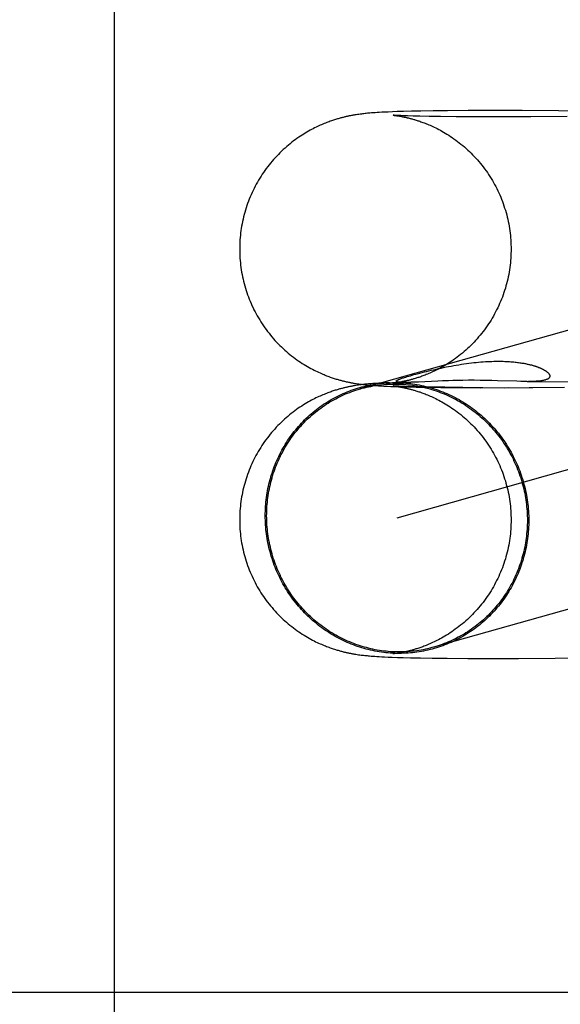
# Model space of a CAD drawing. Header units: inches. Extents: x 0 to 283, y 0 to 183.
# Tile 23 of 81: x 98.1823 to 98.26, y 93.9421 to 94.0836. Entities that reach past the tile are written whole.
import ezdxf

# ---------------------------------------------------------------- set-up
doc = ezdxf.new("R2010")
doc.units = ezdxf.units.IN
doc.header["$LTSCALE"] = 15.583333
doc.header["$MEASUREMENT"] = 0
doc.linetypes.add('HIDDEN', pattern=[0.2, 0.1, -0.1])
doc.layers.add('DEFAULT_2', color=8, linetype='HIDDEN')

msp = doc.modelspace()

# ---------------------------------------------------------------- linework, layer by layer
at = {"layer": 'DEFAULT_2', "color": 8, "linetype": 'HIDDEN'}
for p, q in [((98.19591, 92.63129), (98.19591, 94.88129)), ((98.23991, 94.07042), (98.23858, 94.07039)), ((98.24168, 94.07045), (98.23991, 94.07042)), ((98.24378, 94.07047), (98.24168, 94.07045)), ((98.24671, 94.0705), (98.24378, 94.07047)), ((98.25004, 94.0705), (98.24671, 94.0705)), ((98.25447, 94.0705), (98.25004, 94.0705)), ((98.25971, 94.07046), (98.25447, 94.0705)), ((98.2656, 94.07039), (98.25971, 94.07046)), ((98.23064, 94.0699), (98.23044, 94.06987)), ((98.23083, 94.06993), (98.23064, 94.0699)), ((98.23101, 94.06995), (98.23083, 94.06993)), ((98.2312, 94.06998), (98.23101, 94.06995)), ((98.23138, 94.07), (98.2312, 94.06998)), ((98.23156, 94.07003), (98.23138, 94.07)), ((98.23174, 94.07005), (98.23156, 94.07003)), ((98.23191, 94.07006), (98.23174, 94.07005)), ((98.23208, 94.07008), (98.23191, 94.07006)), ((98.23225, 94.0701), (98.23208, 94.07008)), ((98.23242, 94.07011), (98.23225, 94.0701)), ((98.23259, 94.07013), (98.23242, 94.07011)), ((98.23284, 94.07015), (98.23259, 94.07013)), ((98.2331, 94.07017), (98.23284, 94.07015)), ((98.23337, 94.07019), (98.2331, 94.07017)), ((98.23365, 94.07021), (98.23337, 94.07019)), ((98.23394, 94.07022), (98.23365, 94.07021)), ((98.23434, 94.07025), (98.23394, 94.07022)), ((98.23478, 94.07027), (98.23434, 94.07025)), ((98.23524, 94.07029), (98.23478, 94.07027)), ((98.23586, 94.07031), (98.23524, 94.07029)), ((98.23653, 94.07034), (98.23586, 94.07031)), ((98.23589, 94.06983), (98.23589, 94.06983)), ((98.2359, 94.06983), (98.2359, 94.06983)), ((98.23591, 94.06983), (98.23592, 94.06983)), ((98.23593, 94.06983), (98.23595, 94.06983)), ((98.23597, 94.06982), (98.23599, 94.06982)), ((98.23601, 94.06982), (98.23607, 94.06981)), ((98.2361, 94.06982), (98.23602, 94.06982)), ((98.23607, 94.06981), (98.23614, 94.0698)), ((98.23624, 94.06981), (98.2361, 94.06982)), ((98.23614, 94.0698), (98.23621, 94.0698)), ((98.23621, 94.0698), (98.2363, 94.06978)), ((98.23642, 94.0698), (98.23624, 94.06981)), ((98.2363, 94.06978), (98.2364, 94.06977)), ((98.2364, 94.06977), (98.2365, 94.06976)), ((98.2367, 94.06979), (98.23642, 94.0698)), ((98.2365, 94.06976), (98.23662, 94.06974)), ((98.23742, 94.07036), (98.23653, 94.07034)), ((98.23662, 94.06974), (98.23674, 94.06972)), ((98.23704, 94.06977), (98.2367, 94.06979)), ((98.23674, 94.06972), (98.23687, 94.0697)), ((98.23687, 94.0697), (98.23701, 94.06967)), ((98.23747, 94.06975), (98.23704, 94.06977)), ((98.23858, 94.07039), (98.23742, 94.07036)), ((98.238, 94.06974), (98.23747, 94.06975)), ((98.2388, 94.06971), (98.238, 94.06974)), ((98.23976, 94.06969), (98.2388, 94.06971)), ((98.24112, 94.06966), (98.23976, 94.06969)), ((98.24275, 94.06964), (98.24112, 94.06966)), ((98.24501, 94.06961), (98.24275, 94.06964)), ((98.24778, 94.0696), (98.24501, 94.06961)), ((98.25121, 94.06959), (98.24778, 94.0696)), ((98.25571, 94.06961), (98.25121, 94.06959)), ((98.26095, 94.06965), (98.25571, 94.06961)), ((98.36035, 94.06693), (98.2312, 94.0305)), ((98.36559, 94.04836), (98.2365, 94.01195)), ((98.23921, 94.03262), (98.2398, 94.03278)), ((98.2306, 94.03099), (98.23041, 94.03096)), ((98.2308, 94.03102), (98.2306, 94.03099)), ((98.23098, 94.03105), (98.2308, 94.03102)), ((98.23081, 94.03124), (98.23101, 94.03121)), ((98.23117, 94.03107), (98.23098, 94.03105)), ((98.23101, 94.03121), (98.2312, 94.03119)), ((98.23135, 94.0311), (98.23117, 94.03107)), ((98.2312, 94.03119), (98.23139, 94.03116)), ((98.23153, 94.03112), (98.23135, 94.0311)), ((98.23139, 94.03116), (98.23158, 94.03114)), ((98.23171, 94.03114), (98.23153, 94.03112)), ((98.23158, 94.03114), (98.23177, 94.03112)), ((98.23188, 94.03116), (98.23171, 94.03114)), ((98.23177, 94.03112), (98.23196, 94.0311)), ((98.23206, 94.03118), (98.23188, 94.03116)), ((98.23196, 94.0311), (98.23215, 94.03108)), ((98.23223, 94.03119), (98.23206, 94.03118)), ((98.23215, 94.03108), (98.23234, 94.03106)), ((98.23241, 94.03121), (98.23223, 94.03119)), ((98.23234, 94.03106), (98.23253, 94.03104)), ((98.23258, 94.03122), (98.23241, 94.03121)), ((98.23253, 94.03104), (98.23273, 94.03103)), ((98.23276, 94.03124), (98.23258, 94.03122)), ((98.23273, 94.03103), (98.23292, 94.03101)), ((98.23302, 94.03126), (98.23276, 94.03124)), ((98.23292, 94.03101), (98.23322, 94.03099)), ((98.23329, 94.03128), (98.23302, 94.03126)), ((98.23322, 94.03099), (98.23353, 94.03097)), ((98.23358, 94.0313), (98.23329, 94.03128)), ((98.23353, 94.03097), (98.23384, 94.03095)), ((98.23387, 94.03131), (98.23358, 94.0313)), ((98.23384, 94.03095), (98.23416, 94.03093)), ((98.23418, 94.03133), (98.23387, 94.03131)), ((98.23416, 94.03093), (98.23461, 94.03091)), ((98.23464, 94.03136), (98.23418, 94.03133)), ((98.23461, 94.03091), (98.23509, 94.03089)), ((98.23543, 94.03139), (98.23464, 94.03136)), ((98.23509, 94.03089), (98.2356, 94.03086)), ((98.2356, 94.03086), (98.2363, 94.03084)), ((98.23589, 94.03134), (98.2385, 94.03144)), ((98.2359, 94.03134), (98.23589, 94.03134)), ((98.23589, 94.03093), (98.23589, 94.03093)), ((98.23591, 94.03092), (98.2359, 94.03093)), ((98.23593, 94.03134), (98.23591, 94.03134)), ((98.23591, 94.03092), (98.23592, 94.03092)), ((98.23593, 94.03092), (98.23595, 94.03092)), ((98.23597, 94.03134), (98.23595, 94.03134)), ((98.23596, 94.03092), (98.23598, 94.03092)), ((98.23601, 94.03092), (98.23603, 94.03091)), ((98.23612, 94.03091), (98.23602, 94.03092)), ((98.23606, 94.03091), (98.23612, 94.0309)), ((98.23617, 94.03137), (98.23609, 94.03136)), ((98.23628, 94.0309), (98.23612, 94.03091)), ((98.23612, 94.0309), (98.2362, 94.03089)), ((98.23626, 94.03138), (98.23617, 94.03137)), ((98.2362, 94.03089), (98.23628, 94.03088)), ((98.23636, 94.03139), (98.23626, 94.03138)), ((98.23651, 94.03089), (98.23628, 94.0309)), ((98.23628, 94.03088), (98.23638, 94.03087)), ((98.2363, 94.03084), (98.23706, 94.03081)), ((98.23647, 94.0314), (98.23636, 94.03139)), ((98.23638, 94.03087), (98.23648, 94.03086)), ((98.23659, 94.03142), (98.23647, 94.0314)), ((98.23648, 94.03086), (98.2366, 94.03084)), ((98.23678, 94.03088), (98.23651, 94.03089)), ((98.23672, 94.03144), (98.23659, 94.03142)), ((98.2366, 94.03084), (98.23672, 94.03082)), ((98.23685, 94.03146), (98.23672, 94.03144)), ((98.23672, 94.03082), (98.23685, 94.0308)), ((98.23712, 94.03086), (98.23678, 94.03088)), ((98.237, 94.03149), (98.23685, 94.03146)), ((98.237, 94.03145), (98.23698, 94.03145)), ((98.23714, 94.03152), (98.237, 94.03149)), ((98.23705, 94.03145), (98.23703, 94.03145)), ((98.23706, 94.03081), (98.23809, 94.03079)), ((98.23709, 94.03144), (98.23707, 94.03145)), ((98.23714, 94.03144), (98.23712, 94.03144)), ((98.23765, 94.03084), (98.23712, 94.03086)), ((98.23718, 94.03144), (98.23716, 94.03144)), ((98.23723, 94.03144), (98.2372, 94.03144)), ((98.2374, 94.03143), (98.23734, 94.03144)), ((98.23748, 94.03143), (98.2374, 94.03143)), ((98.23755, 94.03143), (98.23748, 94.03143)), ((98.23763, 94.03143), (98.23755, 94.03143)), ((98.23829, 94.03082), (98.23765, 94.03084)), ((98.23772, 94.03143), (98.23766, 94.03143)), ((98.23781, 94.03143), (98.23772, 94.03143)), ((98.23792, 94.03143), (98.23781, 94.03143)), ((98.23805, 94.03143), (98.23792, 94.03143)), ((98.23818, 94.03144), (98.23805, 94.03143)), ((98.23834, 94.03144), (98.23818, 94.03144)), ((98.23908, 94.0308), (98.23829, 94.03082)), ((98.23852, 94.03145), (98.23834, 94.03144)), ((98.2388, 94.03145), (98.23852, 94.03145)), ((98.23912, 94.03147), (98.2388, 94.03145)), ((98.2396, 94.03149), (98.23912, 94.03147)), ((98.24236, 94.03162), (98.2396, 94.03149)), ((98.24306, 94.03165), (98.24236, 94.03162)), ((98.24388, 94.03168), (98.24306, 94.03165)), ((98.24452, 94.0317), (98.24388, 94.03168)), ((98.24523, 94.03171), (98.24452, 94.0317)), ((98.24598, 94.03173), (98.24523, 94.03171)), ((98.24677, 94.03174), (98.24598, 94.03173)), ((98.2476, 94.03174), (98.24677, 94.03174)), ((98.24845, 94.03173), (98.2476, 94.03174)), ((98.2493, 94.03172), (98.24845, 94.03173)), ((98.25013, 94.0317), (98.2493, 94.03172)), ((98.25092, 94.03168), (98.25013, 94.0317)), ((98.25371, 94.03159), (98.25092, 94.03168)), ((98.25431, 94.03157), (98.25371, 94.03159)), ((98.2552, 94.03156), (98.25431, 94.03157)), ((98.2552, 94.03156), (98.25655, 94.03155)), ((98.25655, 94.03155), (98.26191, 94.0315)), ((98.23685, 94.0308), (98.237, 94.03077)), ((98.23809, 94.03079), (98.23927, 94.03076)), ((98.24024, 94.03078), (98.23908, 94.0308)), ((98.23927, 94.03076), (98.24089, 94.03073)), ((98.24166, 94.03075), (98.24024, 94.03078)), ((98.24089, 94.03073), (98.24282, 94.0307)), ((98.24339, 94.03073), (98.24166, 94.03075)), ((98.24282, 94.0307), (98.24553, 94.03068)), ((98.24594, 94.0307), (98.24339, 94.03073)), ((98.24553, 94.03068), (98.24885, 94.03069)), ((98.24856, 94.03066), (98.25257, 94.03069)), ((98.25191, 94.03066), (98.25604, 94.03071)), ((98.2555, 94.03068), (98.26056, 94.03074)), ((98.23714, 93.99261), (98.23699, 93.99258)), ((98.2306, 93.99237), (98.23079, 93.99234)), ((98.23079, 93.99234), (98.23097, 93.99231)), ((98.23097, 93.99231), (98.23115, 93.99229)), ((98.23115, 93.99229), (98.23133, 93.99226)), ((98.23133, 93.99226), (98.23151, 93.99224)), ((98.23151, 93.99224), (98.23168, 93.99222)), ((98.23168, 93.99222), (98.23186, 93.9922)), ((98.23186, 93.9922), (98.23203, 93.99219)), ((98.23203, 93.99219), (98.2322, 93.99217)), ((98.2322, 93.99217), (98.23237, 93.99215)), ((98.23237, 93.99215), (98.23254, 93.99214)), ((98.23254, 93.99214), (98.2328, 93.99212)), ((98.2328, 93.99212), (98.23305, 93.9921)), ((98.23305, 93.9921), (98.23331, 93.99208)), ((98.23331, 93.99208), (98.23358, 93.99206)), ((98.23358, 93.99206), (98.23394, 93.99204)), ((98.23394, 93.99204), (98.23432, 93.99202)), ((98.23432, 93.99202), (98.23471, 93.992)), ((98.23471, 93.992), (98.23524, 93.99197)), ((98.23524, 93.99197), (98.23581, 93.99195)), ((98.23581, 93.99195), (98.23655, 93.99193)), ((98.23592, 93.99243), (98.23591, 93.99243)), ((98.23595, 93.99244), (98.23593, 93.99244)), ((98.23599, 93.99244), (98.23597, 93.99244)), ((98.23619, 93.99246), (98.23611, 93.99245)), ((98.23628, 93.99247), (98.23619, 93.99246)), ((98.23637, 93.99249), (98.23628, 93.99247)), ((98.23648, 93.9925), (98.23637, 93.99249)), ((98.23659, 93.99252), (98.23648, 93.9925)), ((98.23655, 93.99193), (98.23737, 93.9919)), ((98.23672, 93.99254), (98.23659, 93.99252)), ((98.23685, 93.99256), (98.23672, 93.99254)), ((98.23699, 93.99258), (98.23685, 93.99256)), ((98.23737, 93.9919), (98.23844, 93.99187)), ((98.23844, 93.99187), (98.23986, 93.99184)), ((98.23986, 93.99184), (98.24155, 93.99181)), ((98.24155, 93.99181), (98.24371, 93.99179)), ((98.24371, 93.99179), (98.24668, 93.99177)), ((98.24668, 93.99177), (98.24994, 93.99176)), ((98.24994, 93.99176), (98.25394, 93.99176)), ((98.25394, 93.99176), (98.25921, 93.9918)), ((98.25921, 93.9918), (98.26503, 93.99186)), ((98.44041, 93.94379), (97.96297, 93.94379))]:
    msp.add_line(p, q, dxfattribs=at)
for points in [[(98.23044, 94.06987), (98.23034, 94.06985), (98.23024, 94.06983), (98.23014, 94.06982), (98.23004, 94.0698), (98.22994, 94.06978), (98.22984, 94.06976), (98.22973, 94.06974), (98.22963, 94.06972), (98.22953, 94.0697), (98.22942, 94.06967), (98.22932, 94.06965), (98.22921, 94.06963), (98.22911, 94.0696), (98.229, 94.06958), (98.22889, 94.06955), (98.22878, 94.06952), (98.22866, 94.0695), (98.22855, 94.06947), (98.22843, 94.06943), (98.22831, 94.0694), (98.22818, 94.06937), (98.22806, 94.06933), (98.22793, 94.06929), (98.22779, 94.06925), (98.22766, 94.06921), (98.22751, 94.06917), (98.22737, 94.06912), (98.22722, 94.06907), (98.22707, 94.06902), (98.22691, 94.06896), (98.22675, 94.0689), (98.22658, 94.06884), (98.22641, 94.06878), (98.22623, 94.06871), (98.22605, 94.06863), (98.22586, 94.06856), (98.22567, 94.06847), (98.22548, 94.06839), (98.22528, 94.0683), (98.22507, 94.0682), (98.22487, 94.0681), (98.22466, 94.068), (98.22444, 94.06789), (98.22423, 94.06778), (98.224, 94.06766), (98.22378, 94.06753), (98.22355, 94.0674), (98.22332, 94.06727), (98.22309, 94.06712), (98.22285, 94.06697), (98.22262, 94.06682), (98.22238, 94.06666), (98.22213, 94.06649), (98.22189, 94.06631), (98.22164, 94.06613), (98.2214, 94.06594), (98.22115, 94.06574), (98.2209, 94.06554), (98.22065, 94.06533), (98.22041, 94.06511), (98.22016, 94.06489), (98.21992, 94.06467), (98.21968, 94.06443), (98.21945, 94.0642), (98.21922, 94.06396), (98.21899, 94.06372), (98.21877, 94.06347), (98.21855, 94.06322), (98.21834, 94.06296), (98.21813, 94.0627), (98.21792, 94.06244), (98.21772, 94.06217), (98.21752, 94.0619), (98.21733, 94.06162), (98.21714, 94.06135), (98.21696, 94.06107), (98.21678, 94.06078), (98.21661, 94.06049), (98.21644, 94.0602), (98.21628, 94.05991), (98.21612, 94.05961), (98.21596, 94.05931), (98.21582, 94.05901), (98.21567, 94.05871), (98.21554, 94.0584), (98.2154, 94.05809), (98.21528, 94.05778), (98.21515, 94.05747), (98.21504, 94.05715), (98.21493, 94.05684), (98.21482, 94.05652), (98.21472, 94.05619), (98.21463, 94.05587), (98.21454, 94.05555), (98.21446, 94.05522), (98.21438, 94.05489), (98.21431, 94.05456), (98.21424, 94.05423), (98.21418, 94.0539), (98.21413, 94.05357), (98.21408, 94.05324), (98.21403, 94.05291), (98.214, 94.05257), (98.21397, 94.05224), (98.21394, 94.0519), (98.21392, 94.05156), (98.21391, 94.05123), (98.2139, 94.05089), (98.2139, 94.05058)], [(98.236, 94.06982), (98.23594, 94.06983), (98.23593, 94.06983)], [(98.23701, 94.06967), (98.23716, 94.06965), (98.23724, 94.06963), (98.23731, 94.06962), (98.23739, 94.0696), (98.23747, 94.06959), (98.23755, 94.06957), (98.23764, 94.06955), (98.23772, 94.06953), (98.23781, 94.06951), (98.2379, 94.06949), (98.23798, 94.06947), (98.23808, 94.06945), (98.23817, 94.06943), (98.23827, 94.0694), (98.23837, 94.06938), (98.23847, 94.06935), (98.23857, 94.06933), (98.23868, 94.0693), (98.23879, 94.06927), (98.2389, 94.06923), (98.23901, 94.0692), (98.23913, 94.06916), (98.23926, 94.06913), (98.23938, 94.06909), (98.23951, 94.06904), (98.23965, 94.069), (98.23979, 94.06895), (98.23993, 94.0689), (98.24008, 94.06885), (98.24023, 94.06879), (98.24039, 94.06873), (98.24056, 94.06867), (98.24073, 94.0686), (98.2409, 94.06853), (98.24108, 94.06846), (98.24127, 94.06838), (98.24146, 94.06829), (98.24166, 94.0682), (98.24186, 94.0681), (98.24207, 94.068), (98.24228, 94.0679), (98.2425, 94.06778), (98.24273, 94.06766), (98.24296, 94.06753), (98.24319, 94.0674), (98.24343, 94.06726), (98.24368, 94.06711), (98.24393, 94.06695), (98.24418, 94.06679), (98.24443, 94.06662), (98.24468, 94.06644), (98.24494, 94.06626), (98.24519, 94.06607), (98.24544, 94.06588), (98.24569, 94.06568), (98.24594, 94.06548), (98.24618, 94.06527), (98.24643, 94.06505), (98.24667, 94.06483), (98.24691, 94.06461), (98.24714, 94.06438), (98.24737, 94.06415), (98.2476, 94.06391), (98.24783, 94.06367), (98.24805, 94.06342), (98.24826, 94.06317), (98.24848, 94.06291), (98.24869, 94.06265), (98.24889, 94.06239), (98.24909, 94.06212), (98.24929, 94.06185), (98.24948, 94.06158), (98.24967, 94.0613), (98.24985, 94.06102), (98.25003, 94.06074), (98.2502, 94.06045), (98.25037, 94.06016), (98.25053, 94.05987), (98.25069, 94.05958), (98.25084, 94.05928), (98.25099, 94.05898), (98.25113, 94.05868), (98.25126, 94.05837), (98.2514, 94.05806), (98.25152, 94.05775), (98.25164, 94.05744), (98.25176, 94.05713), (98.25187, 94.05681), (98.25197, 94.05649), (98.25207, 94.05617), (98.25217, 94.05585), (98.25226, 94.05553), (98.25234, 94.0552), (98.25241, 94.05488), (98.25249, 94.05455), (98.25255, 94.05422), (98.25261, 94.05389), (98.25267, 94.05356), (98.25271, 94.05323), (98.25276, 94.0529), (98.25279, 94.05256), (98.25283, 94.05223), (98.25285, 94.0519), (98.25287, 94.05156), (98.25288, 94.05123), (98.25289, 94.05089), (98.2529, 94.05058)], [(98.2139, 94.05058), (98.2139, 94.05027), (98.21391, 94.04994), (98.21392, 94.0496), (98.21394, 94.04927), (98.21397, 94.04893), (98.214, 94.0486), (98.21403, 94.04827), (98.21408, 94.04793), (98.21413, 94.0476), (98.21418, 94.04727), (98.21424, 94.04694), (98.21431, 94.04661), (98.21438, 94.04628), (98.21445, 94.04596), (98.21454, 94.04563), (98.21462, 94.04531), (98.21472, 94.04498), (98.21482, 94.04466), (98.21492, 94.04435), (98.21503, 94.04403), (98.21515, 94.04371), (98.21527, 94.0434), (98.2154, 94.04309), (98.21553, 94.04278), (98.21566, 94.04248), (98.21581, 94.04217), (98.21595, 94.04187), (98.21611, 94.04157), (98.21626, 94.04128), (98.21643, 94.04098), (98.21659, 94.0407), (98.21677, 94.04041), (98.21694, 94.04012), (98.21713, 94.03984), (98.21731, 94.03957), (98.21751, 94.03929), (98.2177, 94.03902), (98.2179, 94.03875), (98.21811, 94.03849), (98.21832, 94.03823), (98.21853, 94.03798), (98.21875, 94.03772), (98.21897, 94.03748), (98.21919, 94.03723), (98.21942, 94.03699), (98.21966, 94.03676), (98.21989, 94.03653), (98.22013, 94.0363), (98.22037, 94.03608), (98.22062, 94.03587), (98.22086, 94.03566), (98.22111, 94.03545), (98.22136, 94.03525), (98.22162, 94.03506), (98.22187, 94.03487), (98.22212, 94.03469), (98.22238, 94.03451), (98.22263, 94.03434), (98.22288, 94.03417), (98.22314, 94.03402), (98.22339, 94.03386), (98.22363, 94.03372), (98.22388, 94.03358), (98.22412, 94.03345), (98.22435, 94.03332), (98.22458, 94.0332), (98.22481, 94.03309), (98.22502, 94.03299), (98.22523, 94.03289), (98.22544, 94.03279), (98.22564, 94.03271), (98.22583, 94.03262), (98.22602, 94.03255), (98.2262, 94.03247), (98.22638, 94.0324), (98.22655, 94.03234), (98.22672, 94.03227), (98.22688, 94.03221), (98.22704, 94.03216), (98.2272, 94.03211), (98.22735, 94.03206), (98.22749, 94.03201), (98.22763, 94.03196), (98.22777, 94.03192), (98.2279, 94.03188), (98.22803, 94.03184), (98.22816, 94.03181), (98.22828, 94.03177), (98.22841, 94.03174), (98.22852, 94.03171), (98.22864, 94.03168), (98.22875, 94.03165), (98.22887, 94.03162), (98.22898, 94.03159), (98.22908, 94.03157), (98.22919, 94.03154), (98.2293, 94.03152), (98.2294, 94.0315), (98.22951, 94.03147), (98.22961, 94.03145), (98.22971, 94.03143), (98.22981, 94.03141), (98.22991, 94.03139), (98.23001, 94.03137), (98.23011, 94.03136), (98.23021, 94.03134), (98.23031, 94.03132), (98.23041, 94.0313), (98.23051, 94.03129), (98.23061, 94.03127), (98.23081, 94.03124)], [(98.2529, 94.05058), (98.25289, 94.05028), (98.25288, 94.04994), (98.25287, 94.0496), (98.25285, 94.04927), (98.25283, 94.04893), (98.25279, 94.0486), (98.25276, 94.04826), (98.25271, 94.04793), (98.25266, 94.0476), (98.25261, 94.04727), (98.25255, 94.04693), (98.25248, 94.04661), (98.25241, 94.04628), (98.25233, 94.04595), (98.25225, 94.04562), (98.25216, 94.0453), (98.25207, 94.04498), (98.25197, 94.04466), (98.25186, 94.04434), (98.25175, 94.04402), (98.25164, 94.0437), (98.25151, 94.04339), (98.25139, 94.04308), (98.25125, 94.04277), (98.25112, 94.04247), (98.25097, 94.04216), (98.25082, 94.04186), (98.25067, 94.04156), (98.25051, 94.04127), (98.25035, 94.04097), (98.25018, 94.04068), (98.25001, 94.04039), (98.24983, 94.04011), (98.24964, 94.03983), (98.24946, 94.03955), (98.24926, 94.03928), (98.24907, 94.03901), (98.24886, 94.03874), (98.24866, 94.03848), (98.24845, 94.03822), (98.24823, 94.03796), (98.24801, 94.03771), (98.24779, 94.03746), (98.24757, 94.03722), (98.24734, 94.03698), (98.2471, 94.03675), (98.24687, 94.03652), (98.24663, 94.03629), (98.24638, 94.03607), (98.24614, 94.03586), (98.24589, 94.03565), (98.24564, 94.03545), (98.24539, 94.03525), (98.24514, 94.03506), (98.24489, 94.03487), (98.24463, 94.03469), (98.24438, 94.03451), (98.24413, 94.03434), (98.24388, 94.03418), (98.24363, 94.03403), (98.24339, 94.03388), (98.24315, 94.03374), (98.24291, 94.03361), (98.24268, 94.03348), (98.24246, 94.03336), (98.24224, 94.03325), (98.24203, 94.03314), (98.24182, 94.03304), (98.24162, 94.03295), (98.24143, 94.03286), (98.24124, 94.03278), (98.24106, 94.0327), (98.24088, 94.03263), (98.24071, 94.03256), (98.24054, 94.03249), (98.24037, 94.03243), (98.24021, 94.03237), (98.24006, 94.03231), (98.23991, 94.03226), (98.23977, 94.03221), (98.23963, 94.03216), (98.23949, 94.03212), (98.23936, 94.03207), (98.23924, 94.03203), (98.23911, 94.032), (98.23899, 94.03196), (98.23888, 94.03193), (98.23877, 94.0319), (98.23866, 94.03186), (98.23855, 94.03184), (98.23845, 94.03181), (98.23835, 94.03178), (98.23825, 94.03176), (98.23815, 94.03173), (98.23806, 94.03171), (98.23797, 94.03169), (98.23788, 94.03167), (98.23779, 94.03165), (98.2377, 94.03163), (98.23762, 94.03161), (98.23754, 94.03159), (98.23745, 94.03158), (98.23738, 94.03156), (98.2373, 94.03155), (98.23722, 94.03153), (98.23714, 94.03152)], [(98.2398, 94.03278), (98.24043, 94.03294), (98.24075, 94.03302), (98.24108, 94.0331), (98.24142, 94.03318), (98.24177, 94.03326), (98.24212, 94.03334), (98.24247, 94.03342), (98.24283, 94.0335), (98.24319, 94.03357), (98.24355, 94.03365), (98.24392, 94.03372), (98.24428, 94.03379), (98.24465, 94.03386), (98.24502, 94.03392), (98.24539, 94.03398), (98.24575, 94.03404), (98.24612, 94.03409), (98.24648, 94.03415), (98.24684, 94.03419), (98.24719, 94.03424), (98.24754, 94.03428), (98.24789, 94.03431), (98.24822, 94.03434), (98.24855, 94.03437), (98.24888, 94.0344), (98.2492, 94.03442), (98.24951, 94.03444), (98.24982, 94.03445), (98.25012, 94.03446), (98.25041, 94.03447), (98.25069, 94.03448), (98.25097, 94.03448), (98.25123, 94.03448), (98.25149, 94.03447), (98.25174, 94.03447), (98.25199, 94.03446), (98.25222, 94.03445), (98.25245, 94.03444), (98.25267, 94.03442), (98.25288, 94.03441), (98.25308, 94.03439), (98.25327, 94.03437), (98.25346, 94.03436), (98.25364, 94.03434), (98.25381, 94.03431), (98.25398, 94.03429), (98.25414, 94.03427), (98.25429, 94.03425), (98.25444, 94.03422), (98.25458, 94.0342), (98.25472, 94.03418), (98.25485, 94.03415), (98.25497, 94.03413), (98.25509, 94.0341), (98.25521, 94.03408), (98.25532, 94.03406), (98.25543, 94.03403), (98.25553, 94.03401), (98.25563, 94.03398), (98.25572, 94.03396), (98.25581, 94.03394), (98.2559, 94.03391), (98.25599, 94.03389), (98.25607, 94.03387), (98.25614, 94.03384), (98.25622, 94.03382), (98.25629, 94.0338), (98.25636, 94.03378), (98.25643, 94.03375), (98.2565, 94.03373), (98.25656, 94.03371), (98.25662, 94.03369), (98.25668, 94.03367), (98.25674, 94.03365), (98.25679, 94.03362), (98.25685, 94.0336), (98.2569, 94.03358), (98.25695, 94.03356), (98.257, 94.03354), (98.25705, 94.03352), (98.2571, 94.0335), (98.25715, 94.03348), (98.25719, 94.03346), (98.25724, 94.03344), (98.25728, 94.03342), (98.25732, 94.0334), (98.25736, 94.03338), (98.2574, 94.03336), (98.25744, 94.03334), (98.25748, 94.03332), (98.25752, 94.0333), (98.25756, 94.03328), (98.2576, 94.03326), (98.25763, 94.03324), (98.25767, 94.03321), (98.25771, 94.03319), (98.25774, 94.03317), (98.25778, 94.03315), (98.25781, 94.03313), (98.25784, 94.03311), (98.25788, 94.03308), (98.25791, 94.03306), (98.25794, 94.03304), (98.25797, 94.03302), (98.258, 94.03299), (98.25803, 94.03297), (98.25806, 94.03295), (98.25809, 94.03292), (98.25812, 94.0329), (98.25815, 94.03287), (98.25818, 94.03285), (98.2582, 94.03282), (98.25823, 94.03279), (98.25825, 94.03277), (98.25828, 94.03274), (98.2583, 94.03271), (98.25832, 94.03268), (98.25834, 94.03265), (98.25836, 94.03262), (98.25838, 94.03259), (98.2584, 94.03256), (98.25841, 94.03253), (98.25843, 94.0325), (98.25844, 94.03247), (98.25845, 94.03243), (98.25845, 94.0324), (98.25846, 94.03237), (98.25846, 94.03233), (98.25845, 94.0323), (98.25845, 94.03227), (98.25844, 94.03223), (98.25843, 94.0322), (98.25841, 94.03216), (98.25839, 94.03213), (98.25837, 94.03209), (98.25833, 94.03206), (98.2583, 94.03202), (98.25826, 94.03199), (98.25821, 94.03195), (98.25815, 94.03192), (98.25809, 94.03189), (98.25802, 94.03186), (98.25794, 94.03183), (98.25786, 94.0318), (98.25777, 94.03177), (98.25767, 94.03174), (98.25755, 94.03171), (98.25743, 94.03169), (98.2573, 94.03167), (98.25716, 94.03165), (98.25701, 94.03163), (98.25685, 94.03161), (98.25667, 94.0316), (98.25649, 94.03159), (98.25629, 94.03158), (98.25608, 94.03157), (98.25586, 94.03156), (98.25563, 94.03156), (98.25539, 94.03156)], [(98.23776, 94.03221), (98.23796, 94.03227), (98.23819, 94.03234), (98.23842, 94.0324), (98.23867, 94.03247), (98.23893, 94.03255), (98.23921, 94.03262)], [(98.23041, 94.03096), (98.23031, 94.03094), (98.23021, 94.03092), (98.23011, 94.03091), (98.23001, 94.03089), (98.22991, 94.03087), (98.22981, 94.03085), (98.2297, 94.03083), (98.2296, 94.03081), (98.2295, 94.03079), (98.2294, 94.03076), (98.22929, 94.03074), (98.22919, 94.03072), (98.22908, 94.03069), (98.22897, 94.03067), (98.22886, 94.03064), (98.22875, 94.03061), (98.22864, 94.03058), (98.22852, 94.03055), (98.2284, 94.03052), (98.22828, 94.03049), (98.22816, 94.03046), (98.22803, 94.03042), (98.2279, 94.03038), (98.22777, 94.03034), (98.22763, 94.0303), (98.22749, 94.03025), (98.22734, 94.03021), (98.22719, 94.03016), (98.22704, 94.0301), (98.22688, 94.03005), (98.22672, 94.02999), (98.22656, 94.02993), (98.22638, 94.02986), (98.22621, 94.02979), (98.22603, 94.02972), (98.22585, 94.02965), (98.22566, 94.02957), (98.22547, 94.02948), (98.22527, 94.02939), (98.22507, 94.0293), (98.22486, 94.0292), (98.22465, 94.02909), (98.22443, 94.02898), (98.22421, 94.02887), (98.22399, 94.02874), (98.22376, 94.02862), (98.22353, 94.02848), (98.22329, 94.02834), (98.22305, 94.0282), (98.22281, 94.02804), (98.22256, 94.02788), (98.22231, 94.02771), (98.22206, 94.02753), (98.22181, 94.02735), (98.22156, 94.02716), (98.2213, 94.02696), (98.22105, 94.02676), (98.22081, 94.02656), (98.22056, 94.02634), (98.22032, 94.02613), (98.22008, 94.02591), (98.21984, 94.02568), (98.21961, 94.02545), (98.21938, 94.02522), (98.21915, 94.02498), (98.21893, 94.02474), (98.21871, 94.02449), (98.21849, 94.02424), (98.21828, 94.02398), (98.21807, 94.02372), (98.21787, 94.02346), (98.21767, 94.0232), (98.21747, 94.02293), (98.21728, 94.02265), (98.2171, 94.02238), (98.21692, 94.0221), (98.21674, 94.02181), (98.21657, 94.02153), (98.2164, 94.02124), (98.21624, 94.02094), (98.21609, 94.02065), (98.21594, 94.02035), (98.21579, 94.02005), (98.21565, 94.01975), (98.21551, 94.01945), (98.21538, 94.01914), (98.21526, 94.01883), (98.21514, 94.01852), (98.21502, 94.0182), (98.21491, 94.01789), (98.21481, 94.01757), (98.21471, 94.01725), (98.21462, 94.01693), (98.21453, 94.01661), (98.21445, 94.01628), (98.21437, 94.01596), (98.2143, 94.01563), (98.21424, 94.0153), (98.21418, 94.01498), (98.21412, 94.01465), (98.21408, 94.01432), (98.21403, 94.01398), (98.214, 94.01365), (98.21396, 94.01332), (98.21394, 94.01299), (98.21392, 94.01265), (98.21391, 94.01232), (98.2139, 94.01198), (98.2139, 94.01168)], [(98.21758, 94.01228), (98.21758, 94.01261), (98.21759, 94.01294), (98.2176, 94.01326), (98.21762, 94.01359), (98.21764, 94.01392), (98.21767, 94.01425), (98.21771, 94.01457), (98.21775, 94.0149), (98.21779, 94.01522), (98.21785, 94.01555), (98.2179, 94.01587), (98.21796, 94.01619), (98.21803, 94.01651), (98.2181, 94.01683), (98.21818, 94.01715), (98.21826, 94.01746), (98.21835, 94.01778), (98.21844, 94.01809), (98.21854, 94.0184), (98.21865, 94.01871), (98.21875, 94.01902), (98.21887, 94.01932), (98.21899, 94.01962), (98.21911, 94.01992), (98.21924, 94.02022), (98.21937, 94.02052), (98.21951, 94.02081), (98.21965, 94.0211), (98.2198, 94.02139), (98.21995, 94.02168), (98.22011, 94.02196), (98.22027, 94.02224), (98.22044, 94.02252), (98.22061, 94.02279), (98.22079, 94.02307), (98.22097, 94.02333), (98.22115, 94.0236), (98.22134, 94.02386), (98.22154, 94.02412), (98.22173, 94.02437), (98.22194, 94.02462), (98.22214, 94.02487), (98.22235, 94.02511), (98.22257, 94.02536), (98.22278, 94.02559), (98.22301, 94.02582), (98.22323, 94.02605), (98.22346, 94.02628), (98.2237, 94.0265), (98.22393, 94.02671), (98.22417, 94.02692), (98.22442, 94.02713), (98.22467, 94.02734), (98.22492, 94.02753), (98.22517, 94.02773), (98.22543, 94.02792), (98.22569, 94.0281), (98.22595, 94.02829), (98.22622, 94.02846), (98.22649, 94.02863), (98.22676, 94.0288), (98.22704, 94.02896), (98.22732, 94.02912), (98.2276, 94.02927), (98.22788, 94.02942), (98.22817, 94.02956), (98.22846, 94.0297), (98.22875, 94.02983), (98.22904, 94.02996), (98.22933, 94.03008), (98.22963, 94.0302), (98.22993, 94.03031), (98.23023, 94.03041), (98.23053, 94.03051), (98.23084, 94.03061), (98.23114, 94.0307), (98.23145, 94.03078), (98.23176, 94.03086), (98.23207, 94.03094), (98.23238, 94.03101), (98.23269, 94.03107), (98.23301, 94.03113), (98.23332, 94.03118), (98.23364, 94.03123), (98.23395, 94.03127), (98.23427, 94.03131), (98.23459, 94.03134), (98.23491, 94.03136), (98.23522, 94.03138)], [(98.23126, 94.03052), (98.2315, 94.03059), (98.23181, 94.03067), (98.23211, 94.03074), (98.23242, 94.03081), (98.23273, 94.03087), (98.23304, 94.03093), (98.23335, 94.03098), (98.23367, 94.03103), (98.23398, 94.03107), (98.23429, 94.0311), (98.23461, 94.03113), (98.23492, 94.03116), (98.23524, 94.03118), (98.23555, 94.03119), (98.23587, 94.0312), (98.23619, 94.0312), (98.2365, 94.0312), (98.23682, 94.03119), (98.23713, 94.03118), (98.23745, 94.03116), (98.23777, 94.03113), (98.23808, 94.0311), (98.2384, 94.03107), (98.23871, 94.03103), (98.23902, 94.03098), (98.23934, 94.03093), (98.23965, 94.03087), (98.23996, 94.03081), (98.24027, 94.03074), (98.24058, 94.03067), (98.24089, 94.03059), (98.2412, 94.0305), (98.2415, 94.03041), (98.24181, 94.03032), (98.24211, 94.03022), (98.24241, 94.03011), (98.24271, 94.03), (98.24301, 94.02989), (98.2433, 94.02977), (98.2436, 94.02964), (98.24389, 94.02951), (98.24418, 94.02937), (98.24446, 94.02923), (98.24475, 94.02909), (98.24503, 94.02894), (98.24531, 94.02878), (98.24559, 94.02862), (98.24587, 94.02846), (98.24614, 94.02829), (98.24641, 94.02811), (98.24667, 94.02793), (98.24694, 94.02775), (98.2472, 94.02756), (98.24746, 94.02737), (98.24771, 94.02717), (98.24796, 94.02697), (98.24821, 94.02677), (98.24846, 94.02656), (98.2487, 94.02634), (98.24894, 94.02613), (98.24917, 94.0259), (98.2494, 94.02568), (98.24963, 94.02545), (98.24985, 94.02521), (98.25007, 94.02498), (98.25029, 94.02474), (98.2505, 94.02449), (98.25071, 94.02424), (98.25091, 94.02399), (98.25111, 94.02373), (98.25131, 94.02348), (98.2515, 94.02321), (98.25169, 94.02295), (98.25187, 94.02268), (98.25205, 94.02241), (98.25222, 94.02213), (98.25239, 94.02186), (98.25256, 94.02158), (98.25272, 94.02129), (98.25288, 94.02101), (98.25303, 94.02072), (98.25317, 94.02043), (98.25331, 94.02014), (98.25345, 94.01984), (98.25358, 94.01954), (98.25371, 94.01924), (98.25383, 94.01894), (98.25395, 94.01864), (98.25406, 94.01833), (98.25417, 94.01802), (98.25427, 94.01771), (98.25437, 94.0174), (98.25446, 94.01709), (98.25455, 94.01678), (98.25463, 94.01646), (98.25471, 94.01614), (98.25478, 94.01583), (98.25485, 94.01551), (98.25491, 94.01519), (98.25496, 94.01487), (98.25501, 94.01454), (98.25506, 94.01422), (98.2551, 94.0139), (98.25513, 94.01357), (98.25516, 94.01325), (98.25519, 94.01293), (98.2552, 94.0126), (98.25522, 94.01228), (98.25523, 94.01195), (98.25523, 94.01163)], [(98.23529, 94.03139), (98.23554, 94.03139), (98.23586, 94.0314), (98.23618, 94.03141), (98.2365, 94.0314), (98.23682, 94.03139), (98.23714, 94.03138), (98.23746, 94.03136), (98.23778, 94.03134), (98.2381, 94.03131), (98.23842, 94.03127), (98.23873, 94.03123), (98.23905, 94.03118), (98.23937, 94.03113), (98.23968, 94.03107), (98.24, 94.03101), (98.24031, 94.03094), (98.24062, 94.03086), (98.24094, 94.03078), (98.24125, 94.0307), (98.24155, 94.03061), (98.24186, 94.03051), (98.24217, 94.03041), (98.24247, 94.03031), (98.24277, 94.0302), (98.24307, 94.03008), (98.24337, 94.02996), (98.24367, 94.02983), (98.24397, 94.0297), (98.24426, 94.02956), (98.24455, 94.02942), (98.24484, 94.02927), (98.24512, 94.02912), (98.24541, 94.02896), (98.24569, 94.0288), (98.24596, 94.02863), (98.24624, 94.02846), (98.24651, 94.02829), (98.24678, 94.0281), (98.24705, 94.02792), (98.24731, 94.02773), (98.24757, 94.02753), (98.24783, 94.02734), (98.24809, 94.02713), (98.24834, 94.02692), (98.24859, 94.02671), (98.24883, 94.0265), (98.24907, 94.02628), (98.24931, 94.02605), (98.24954, 94.02582), (98.24977, 94.02559), (98.25, 94.02535), (98.25022, 94.02511), (98.25044, 94.02487), (98.25065, 94.02462), (98.25086, 94.02437), (98.25107, 94.02412), (98.25127, 94.02386), (98.25147, 94.0236), (98.25166, 94.02333), (98.25185, 94.02307), (98.25204, 94.02279), (98.25222, 94.02252), (98.25239, 94.02224), (98.25256, 94.02196), (98.25273, 94.02168), (98.25289, 94.02139), (98.25305, 94.0211), (98.2532, 94.02081), (98.25335, 94.02052), (98.25349, 94.02022), (98.25363, 94.01992), (98.25377, 94.01962), (98.25389, 94.01932), (98.25402, 94.01901), (98.25414, 94.01871), (98.25425, 94.0184), (98.25436, 94.01809), (98.25446, 94.01778), (98.25456, 94.01746), (98.25465, 94.01714), (98.25474, 94.01683), (98.25482, 94.01651), (98.2549, 94.01619), (98.25497, 94.01587), (98.25504, 94.01554), (98.2551, 94.01522), (98.25516, 94.0149), (98.25521, 94.01457), (98.25526, 94.01425), (98.2553, 94.01392), (98.25533, 94.01359), (98.25536, 94.01326), (98.25538, 94.01294), (98.2554, 94.01261), (98.25542, 94.01228), (98.25542, 94.01195), (98.25543, 94.01162)], [(98.23602, 94.03092), (98.23595, 94.03092), (98.23594, 94.03092)], [(98.23609, 94.03136), (98.23602, 94.03135), (98.23599, 94.03135)], [(98.23696, 94.03145), (98.23693, 94.03145), (98.23691, 94.03146), (98.23688, 94.03146), (98.23686, 94.03146), (98.23683, 94.03146), (98.23681, 94.03147), (98.23678, 94.03147), (98.23676, 94.03147), (98.23673, 94.03148), (98.23671, 94.03148), (98.23668, 94.03148), (98.23666, 94.03149), (98.23664, 94.03149), (98.23661, 94.03149), (98.23659, 94.0315), (98.23657, 94.0315), (98.23655, 94.03151), (98.23653, 94.03151), (98.23651, 94.03152), (98.23649, 94.03153), (98.23648, 94.03153), (98.23646, 94.03154), (98.23645, 94.03155), (98.23643, 94.03156), (98.23642, 94.03156), (98.23641, 94.03157), (98.23641, 94.03158), (98.2364, 94.03159), (98.2364, 94.0316), (98.2364, 94.03161), (98.2364, 94.03163), (98.2364, 94.03164), (98.23641, 94.03165), (98.23642, 94.03167), (98.23643, 94.03168), (98.23645, 94.0317), (98.23647, 94.03171), (98.2365, 94.03173), (98.23653, 94.03175), (98.23657, 94.03177), (98.23661, 94.03179), (98.23665, 94.03182), (98.23671, 94.03184), (98.23677, 94.03187), (98.23683, 94.03189), (98.23691, 94.03192), (98.23699, 94.03195), (98.23708, 94.03199), (98.23719, 94.03203), (98.23731, 94.03207), (98.23744, 94.03211), (98.23759, 94.03216), (98.23776, 94.03221)], [(98.23734, 94.03144), (98.23727, 94.03144), (98.23725, 94.03144)], [(98.21777, 94.01228), (98.21778, 94.0126), (98.21779, 94.01293), (98.2178, 94.01325), (98.21782, 94.01358), (98.21784, 94.0139), (98.21787, 94.01422), (98.21791, 94.01454), (98.21795, 94.01487), (98.21799, 94.01519), (98.21804, 94.01551), (98.2181, 94.01583), (98.21816, 94.01614), (98.21822, 94.01646), (98.2183, 94.01678), (98.21837, 94.01709), (98.21845, 94.0174), (98.21854, 94.01771), (98.21863, 94.01802), (98.21873, 94.01833), (98.21883, 94.01864), (98.21894, 94.01894), (98.21905, 94.01924), (98.21917, 94.01954), (98.21929, 94.01984), (98.21942, 94.02014), (98.21955, 94.02043), (98.21969, 94.02072), (98.21983, 94.02101), (98.21998, 94.02129), (98.22013, 94.02158), (98.22028, 94.02186), (98.22044, 94.02213), (98.22061, 94.02241), (98.22078, 94.02268), (98.22095, 94.02295), (98.22113, 94.02321), (98.22131, 94.02348), (98.2215, 94.02373), (98.22169, 94.02399), (98.22189, 94.02424), (98.22209, 94.02449), (98.22229, 94.02474), (98.2225, 94.02498), (98.22271, 94.02521), (98.22293, 94.02545), (98.22315, 94.02568), (98.22337, 94.0259), (98.2236, 94.02613), (98.22383, 94.02634), (98.22407, 94.02656), (98.2243, 94.02677), (98.22455, 94.02697), (98.22479, 94.02717), (98.22504, 94.02737), (98.22529, 94.02756), (98.22555, 94.02775), (98.2258, 94.02793), (98.22606, 94.02811), (98.22633, 94.02829), (98.2266, 94.02846), (98.22687, 94.02862), (98.22714, 94.02878), (98.22741, 94.02894), (98.22769, 94.02909), (98.22797, 94.02923), (98.22825, 94.02938), (98.22854, 94.02951), (98.22883, 94.02964), (98.22912, 94.02977), (98.22941, 94.02989), (98.2297, 94.03), (98.23, 94.03011), (98.2303, 94.03022), (98.23059, 94.03032), (98.2309, 94.03041), (98.2312, 94.0305)], [(98.237, 94.03077), (98.23714, 94.03075), (98.23722, 94.03073), (98.2373, 94.03072), (98.23737, 94.0307), (98.23745, 94.03069), (98.23753, 94.03067), (98.23762, 94.03065), (98.2377, 94.03063), (98.23779, 94.03061), (98.23787, 94.03059), (98.23796, 94.03057), (98.23806, 94.03055), (98.23815, 94.03053), (98.23825, 94.03051), (98.23834, 94.03048), (98.23844, 94.03045), (98.23855, 94.03043), (98.23865, 94.0304), (98.23876, 94.03037), (98.23887, 94.03034), (98.23899, 94.0303), (98.23911, 94.03027), (98.23923, 94.03023), (98.23936, 94.03019), (98.23949, 94.03015), (98.23962, 94.0301), (98.23976, 94.03006), (98.2399, 94.03001), (98.24005, 94.02995), (98.24021, 94.0299), (98.24037, 94.02984), (98.24053, 94.02977), (98.24071, 94.02971), (98.24088, 94.02963), (98.24107, 94.02956), (98.24126, 94.02947), (98.24146, 94.02939), (98.24166, 94.0293), (98.24186, 94.0292), (98.24207, 94.0291), (98.24229, 94.02899), (98.24251, 94.02887), (98.24273, 94.02876), (98.24296, 94.02863), (98.24319, 94.0285), (98.24342, 94.02836), (98.24366, 94.02822), (98.2439, 94.02806), (98.24415, 94.02791), (98.2444, 94.02774), (98.24464, 94.02757), (98.2449, 94.02739), (98.24515, 94.0272), (98.2454, 94.02701), (98.24565, 94.02681), (98.2459, 94.0266), (98.24615, 94.02639), (98.2464, 94.02618), (98.24664, 94.02596), (98.24688, 94.02573), (98.24711, 94.0255), (98.24735, 94.02527), (98.24758, 94.02503), (98.2478, 94.02479), (98.24802, 94.02454), (98.24824, 94.02429), (98.24846, 94.02404), (98.24867, 94.02378), (98.24887, 94.02351), (98.24907, 94.02325), (98.24927, 94.02298), (98.24946, 94.0227), (98.24965, 94.02242), (98.24983, 94.02214), (98.25001, 94.02186), (98.25018, 94.02157), (98.25035, 94.02128), (98.25052, 94.02099), (98.25067, 94.02069), (98.25083, 94.0204), (98.25098, 94.02009), (98.25112, 94.01979), (98.25126, 94.01948), (98.25139, 94.01918), (98.25152, 94.01887), (98.25164, 94.01855), (98.25175, 94.01824), (98.25186, 94.01792), (98.25197, 94.0176), (98.25207, 94.01728), (98.25216, 94.01696), (98.25225, 94.01664), (98.25233, 94.01631), (98.25241, 94.01598), (98.25248, 94.01565), (98.25255, 94.01533), (98.25261, 94.015), (98.25266, 94.01466), (98.25271, 94.01433), (98.25276, 94.014), (98.25279, 94.01366), (98.25283, 94.01333), (98.25285, 94.013), (98.25287, 94.01266), (98.25288, 94.01232), (98.25289, 94.01199), (98.2529, 94.01168)], [(98.37302, 94.03026), (98.37279, 94.03022), (98.37258, 94.03018), (98.37238, 94.03014), (98.37219, 94.0301), (98.37201, 94.03007), (98.37185, 94.03003), (98.3717, 94.03), (98.37156, 94.02997), (98.37144, 94.02994), (98.37132, 94.02991), (98.37122, 94.02989), (98.37113, 94.02986), (98.37105, 94.02984), (98.37098, 94.02983), (98.37092, 94.02981), (98.37087, 94.0298), (98.24174, 93.99338)], [(98.2139, 94.01168), (98.2139, 94.01137), (98.21391, 94.01103), (98.21392, 94.0107), (98.21394, 94.01036), (98.21397, 94.01003), (98.214, 94.00969), (98.21403, 94.00936), (98.21408, 94.00903), (98.21413, 94.00869), (98.21418, 94.00836), (98.21424, 94.00803), (98.21431, 94.0077), (98.21438, 94.00738), (98.21445, 94.00705), (98.21454, 94.00672), (98.21463, 94.0064), (98.21472, 94.00608), (98.21482, 94.00576), (98.21492, 94.00544), (98.21503, 94.00512), (98.21515, 94.00481), (98.21527, 94.00449), (98.2154, 94.00418), (98.21553, 94.00387), (98.21567, 94.00357), (98.21581, 94.00326), (98.21596, 94.00296), (98.21611, 94.00266), (98.21627, 94.00237), (98.21643, 94.00208), (98.2166, 94.00179), (98.21677, 94.0015), (98.21695, 94.00121), (98.21713, 94.00093), (98.21732, 94.00066), (98.21751, 94.00038), (98.21771, 94.00011), (98.21791, 93.99984), (98.21811, 93.99958), (98.21832, 93.99932), (98.21854, 93.99907), (98.21875, 93.99881), (98.21898, 93.99857), (98.2192, 93.99832), (98.21943, 93.99808), (98.21966, 93.99785), (98.2199, 93.99762), (98.22014, 93.99739), (98.22038, 93.99717), (98.22062, 93.99696), (98.22087, 93.99675), (98.22112, 93.99654), (98.22137, 93.99634), (98.22162, 93.99615), (98.22188, 93.99596), (98.22213, 93.99578), (98.22239, 93.9956), (98.22264, 93.99543), (98.22289, 93.99526), (98.22314, 93.99511), (98.22339, 93.99495), (98.22364, 93.99481), (98.22388, 93.99467), (98.22412, 93.99454), (98.22436, 93.99441), (98.22459, 93.99429), (98.22481, 93.99418), (98.22503, 93.99408), (98.22524, 93.99398), (98.22545, 93.99389), (98.22564, 93.9938), (98.22584, 93.99372), (98.22602, 93.99364), (98.22621, 93.99357), (98.22638, 93.9935), (98.22656, 93.99343), (98.22672, 93.99337), (98.22689, 93.99331), (98.22705, 93.99325), (98.2272, 93.9932), (98.22735, 93.99315), (98.2275, 93.9931), (98.22764, 93.99306), (98.22778, 93.99301), (98.22791, 93.99297), (98.22804, 93.99294), (98.22817, 93.9929), (98.22829, 93.99287), (98.22841, 93.99283), (98.22853, 93.9928), (98.22865, 93.99277), (98.22876, 93.99274), (98.22887, 93.99271), (98.22898, 93.99269), (98.22909, 93.99266), (98.2292, 93.99264), (98.2293, 93.99261), (98.22941, 93.99259), (98.22951, 93.99257), (98.22961, 93.99255), (98.22972, 93.99253), (98.22982, 93.99251), (98.22992, 93.99249), (98.23002, 93.99247), (98.23012, 93.99245), (98.23021, 93.99243), (98.23031, 93.99242), (98.23041, 93.9924), (98.2306, 93.99237)], [(98.23748, 93.99251), (98.23714, 93.9925), (98.23682, 93.9925), (98.2365, 93.9925), (98.23618, 93.99251), (98.23586, 93.99252), (98.23554, 93.99254), (98.23522, 93.99257), (98.23491, 93.9926), (98.23459, 93.99263), (98.23427, 93.99267), (98.23395, 93.99272), (98.23364, 93.99277), (98.23332, 93.99283), (98.23301, 93.99289), (98.23269, 93.99296), (98.23238, 93.99304), (98.23207, 93.99312), (98.23176, 93.9932), (98.23145, 93.99329), (98.23114, 93.99339), (98.23084, 93.99349), (98.23053, 93.9936), (98.23023, 93.99371), (98.22993, 93.99382), (98.22963, 93.99395), (98.22933, 93.99407), (98.22904, 93.99421), (98.22875, 93.99434), (98.22846, 93.99448), (98.22817, 93.99463), (98.22788, 93.99478), (98.2276, 93.99494), (98.22732, 93.9951), (98.22704, 93.99527), (98.22676, 93.99544), (98.22649, 93.99562), (98.22622, 93.9958), (98.22595, 93.99598), (98.22569, 93.99617), (98.22543, 93.99637), (98.22517, 93.99657), (98.22492, 93.99677), (98.22467, 93.99698), (98.22442, 93.99719), (98.22417, 93.99741), (98.22393, 93.99763), (98.2237, 93.99785), (98.22346, 93.99808), (98.22323, 93.99831), (98.22301, 93.99855), (98.22278, 93.99879), (98.22257, 93.99903), (98.22235, 93.99928), (98.22214, 93.99953), (98.22194, 93.99978), (98.22173, 94.00004), (98.22154, 94.0003), (98.22134, 94.00057), (98.22115, 94.00084), (98.22097, 94.00111), (98.22079, 94.00138), (98.22061, 94.00166), (98.22044, 94.00194), (98.22027, 94.00222), (98.22011, 94.00251), (98.21995, 94.0028), (98.2198, 94.00309), (98.21965, 94.00338), (98.21951, 94.00368), (98.21937, 94.00398), (98.21924, 94.00428), (98.21911, 94.00458), (98.21899, 94.00489), (98.21887, 94.00519), (98.21875, 94.0055), (98.21865, 94.00581), (98.21854, 94.00613), (98.21844, 94.00644), (98.21835, 94.00676), (98.21826, 94.00707), (98.21818, 94.00739), (98.2181, 94.00771), (98.21803, 94.00804), (98.21796, 94.00836), (98.2179, 94.00868), (98.21785, 94.00901), (98.21779, 94.00933), (98.21775, 94.00966), (98.21771, 94.00998), (98.21767, 94.01031), (98.21764, 94.01064), (98.21762, 94.01097), (98.2176, 94.01129), (98.21759, 94.01162), (98.21758, 94.01195), (98.21758, 94.01228)], [(98.24174, 93.99338), (98.2415, 93.99332), (98.2412, 93.99324), (98.24089, 93.99316), (98.24058, 93.99309), (98.24027, 93.99303), (98.23996, 93.99297), (98.23965, 93.99292), (98.23934, 93.99288), (98.23902, 93.99284), (98.23871, 93.9928), (98.2384, 93.99277), (98.23808, 93.99274), (98.23777, 93.99273), (98.23745, 93.99271), (98.23713, 93.9927), (98.23682, 93.9927), (98.2365, 93.9927), (98.23619, 93.99271), (98.23587, 93.99273), (98.23555, 93.99274), (98.23524, 93.99277), (98.23492, 93.9928), (98.23461, 93.99284), (98.23429, 93.99288), (98.23398, 93.99292), (98.23367, 93.99297), (98.23335, 93.99303), (98.23304, 93.99309), (98.23273, 93.99316), (98.23242, 93.99324), (98.23211, 93.99332), (98.23181, 93.9934), (98.2315, 93.99349), (98.2312, 93.99358), (98.2309, 93.99368), (98.23059, 93.99379), (98.2303, 93.9939), (98.23, 93.99401), (98.2297, 93.99414), (98.22941, 93.99426), (98.22912, 93.99439), (98.22883, 93.99453), (98.22854, 93.99467), (98.22825, 93.99481), (98.22797, 93.99496), (98.22769, 93.99512), (98.22741, 93.99528), (98.22714, 93.99544), (98.22687, 93.99561), (98.2266, 93.99579), (98.22633, 93.99597), (98.22606, 93.99615), (98.2258, 93.99634), (98.22555, 93.99653), (98.22529, 93.99673), (98.22504, 93.99693), (98.22479, 93.99714), (98.22455, 93.99734), (98.2243, 93.99756), (98.22407, 93.99778), (98.22383, 93.998), (98.2236, 93.99822), (98.22337, 93.99845), (98.22315, 93.99869), (98.22293, 93.99893), (98.22271, 93.99917), (98.2225, 93.99941), (98.22229, 93.99966), (98.22209, 93.99991), (98.22189, 94.00017), (98.22169, 94.00043), (98.2215, 94.00069), (98.22131, 94.00095), (98.22113, 94.00122), (98.22095, 94.00149), (98.22078, 94.00177), (98.22061, 94.00205), (98.22044, 94.00233), (98.22028, 94.00261), (98.22013, 94.00289), (98.21998, 94.00318), (98.21983, 94.00347), (98.21969, 94.00377), (98.21955, 94.00406), (98.21942, 94.00436), (98.21929, 94.00466), (98.21917, 94.00496), (98.21905, 94.00527), (98.21894, 94.00557), (98.21883, 94.00588), (98.21873, 94.00619), (98.21863, 94.0065), (98.21854, 94.00681), (98.21845, 94.00713), (98.21837, 94.00744), (98.2183, 94.00776), (98.21822, 94.00808), (98.21816, 94.0084), (98.2181, 94.00872), (98.21804, 94.00904), (98.21799, 94.00936), (98.21795, 94.00968), (98.21791, 94.01), (98.21787, 94.01033), (98.21784, 94.01065), (98.21782, 94.01098), (98.2178, 94.0113), (98.21779, 94.01163), (98.21778, 94.01195), (98.21777, 94.01228)], [(98.25543, 94.01162), (98.25542, 94.01129), (98.25542, 94.01097), (98.2554, 94.01064), (98.25538, 94.01031), (98.25536, 94.00998), (98.25533, 94.00966), (98.2553, 94.00933), (98.25526, 94.009), (98.25521, 94.00868), (98.25516, 94.00836), (98.2551, 94.00803), (98.25504, 94.00771), (98.25497, 94.00739), (98.2549, 94.00707), (98.25482, 94.00676), (98.25474, 94.00644), (98.25465, 94.00613), (98.25456, 94.00581), (98.25446, 94.0055), (98.25436, 94.00519), (98.25425, 94.00489), (98.25414, 94.00458), (98.25402, 94.00428), (98.25389, 94.00398), (98.25377, 94.00368), (98.25363, 94.00338), (98.25349, 94.00309), (98.25335, 94.0028), (98.2532, 94.00251), (98.25305, 94.00222), (98.25289, 94.00194), (98.25273, 94.00166), (98.25256, 94.00138), (98.25239, 94.00111), (98.25222, 94.00084), (98.25204, 94.00057), (98.25185, 94.0003), (98.25166, 94.00004), (98.25147, 93.99978), (98.25127, 93.99953), (98.25107, 93.99928), (98.25086, 93.99903), (98.25065, 93.99879), (98.25044, 93.99855), (98.25022, 93.99831), (98.25, 93.99808), (98.24977, 93.99785), (98.24954, 93.99763), (98.24931, 93.99741), (98.24907, 93.99719), (98.24883, 93.99698), (98.24859, 93.99677), (98.24834, 93.99657), (98.24809, 93.99637), (98.24783, 93.99617), (98.24757, 93.99598), (98.24731, 93.9958), (98.24705, 93.99562), (98.24678, 93.99544), (98.24651, 93.99527), (98.24624, 93.9951), (98.24596, 93.99494), (98.24569, 93.99478), (98.24541, 93.99463), (98.24512, 93.99448), (98.24484, 93.99434), (98.24455, 93.9942), (98.24426, 93.99407), (98.24397, 93.99395), (98.24367, 93.99382), (98.24337, 93.99371), (98.24307, 93.9936), (98.24277, 93.99349), (98.24247, 93.99339), (98.24217, 93.99329), (98.24186, 93.9932), (98.24155, 93.99312), (98.24125, 93.99304), (98.24094, 93.99296), (98.24062, 93.99289), (98.24031, 93.99283), (98.24, 93.99277), (98.23968, 93.99272), (98.23937, 93.99267), (98.23905, 93.99263), (98.23873, 93.9926), (98.23842, 93.99257), (98.2381, 93.99254), (98.23778, 93.99252), (98.23589, 93.99243)], [(98.2529, 94.01168), (98.25289, 94.01137), (98.25288, 94.01103), (98.25287, 94.0107), (98.25285, 94.01036), (98.25283, 94.01003), (98.25279, 94.00969), (98.25276, 94.00936), (98.25271, 94.00903), (98.25266, 94.00869), (98.25261, 94.00836), (98.25255, 94.00803), (98.25248, 94.0077), (98.25241, 94.00737), (98.25233, 94.00704), (98.25225, 94.00672), (98.25216, 94.00639), (98.25207, 94.00607), (98.25197, 94.00575), (98.25186, 94.00543), (98.25175, 94.00511), (98.25164, 94.0048), (98.25151, 94.00449), (98.25139, 94.00417), (98.25125, 94.00387), (98.25112, 94.00356), (98.25097, 94.00326), (98.25082, 94.00295), (98.25067, 94.00266), (98.25051, 94.00236), (98.25035, 94.00207), (98.25018, 94.00178), (98.25001, 94.00149), (98.24983, 94.0012), (98.24964, 94.00092), (98.24946, 94.00065), (98.24926, 94.00037), (98.24907, 94.0001), (98.24886, 93.99983), (98.24866, 93.99957), (98.24845, 93.99931), (98.24823, 93.99906), (98.24801, 93.9988), (98.24779, 93.99856), (98.24756, 93.99831), (98.24733, 93.99808), (98.2471, 93.99784), (98.24686, 93.99761), (98.24662, 93.99739), (98.24638, 93.99717), (98.24614, 93.99695), (98.24589, 93.99675), (98.24564, 93.99654), (98.24539, 93.99634), (98.24514, 93.99615), (98.24488, 93.99596), (98.24463, 93.99578), (98.24438, 93.99561), (98.24413, 93.99544), (98.24388, 93.99528), (98.24363, 93.99512), (98.24338, 93.99497), (98.24314, 93.99483), (98.24291, 93.9947), (98.24268, 93.99457), (98.24245, 93.99446), (98.24224, 93.99434), (98.24202, 93.99424), (98.24182, 93.99414), (98.24162, 93.99405), (98.24143, 93.99396), (98.24124, 93.99387), (98.24106, 93.9938), (98.24088, 93.99372), (98.2407, 93.99365), (98.24054, 93.99358), (98.24037, 93.99352), (98.24021, 93.99346), (98.24006, 93.9934), (98.23991, 93.99335), (98.23976, 93.9933), (98.23963, 93.99325), (98.23949, 93.99321), (98.23936, 93.99317), (98.23923, 93.99313), (98.23911, 93.99309), (98.23899, 93.99306), (98.23888, 93.99302), (98.23876, 93.99299), (98.23866, 93.99296), (98.23855, 93.99293), (98.23845, 93.9929), (98.23835, 93.99288), (98.23825, 93.99285), (98.23815, 93.99283), (98.23806, 93.99281), (98.23797, 93.99278), (98.23788, 93.99276), (98.23779, 93.99274), (98.2377, 93.99272), (98.23762, 93.99271), (98.23753, 93.99269), (98.23745, 93.99267), (98.23737, 93.99266), (98.2373, 93.99264), (98.23722, 93.99263), (98.23714, 93.99261)], [(98.25523, 94.01163), (98.25523, 94.0113), (98.25522, 94.01098), (98.2552, 94.01065), (98.25519, 94.01033), (98.25516, 94.01), (98.25513, 94.00968), (98.2551, 94.00936), (98.25506, 94.00904), (98.25501, 94.00871), (98.25496, 94.00839), (98.25491, 94.00808), (98.25485, 94.00776), (98.25478, 94.00744), (98.25471, 94.00713), (98.25463, 94.00681), (98.25455, 94.0065), (98.25446, 94.00619), (98.25437, 94.00588), (98.25427, 94.00557), (98.25417, 94.00527), (98.25406, 94.00496), (98.25395, 94.00466), (98.25383, 94.00436), (98.25371, 94.00406), (98.25358, 94.00377), (98.25345, 94.00347), (98.25331, 94.00318), (98.25317, 94.00289), (98.25303, 94.00261), (98.25288, 94.00233), (98.25272, 94.00205), (98.25256, 94.00177), (98.25239, 94.00149), (98.25222, 94.00122), (98.25205, 94.00095), (98.25187, 94.00069), (98.25169, 94.00043), (98.2515, 94.00017), (98.25131, 93.99991), (98.25111, 93.99966), (98.25091, 93.99941), (98.25071, 93.99917), (98.2505, 93.99893), (98.25029, 93.99869), (98.25007, 93.99845), (98.24985, 93.99822), (98.24963, 93.998), (98.2494, 93.99778), (98.24917, 93.99756), (98.24894, 93.99734), (98.2487, 93.99713), (98.24846, 93.99693), (98.24821, 93.99673), (98.24796, 93.99653), (98.24771, 93.99634), (98.24746, 93.99615), (98.2472, 93.99597), (98.24694, 93.99579), (98.24667, 93.99561), (98.24641, 93.99544), (98.24614, 93.99528), (98.24587, 93.99512), (98.24559, 93.99496), (98.24531, 93.99481), (98.24503, 93.99467), (98.24475, 93.99453), (98.24446, 93.99439), (98.24418, 93.99426), (98.24389, 93.99414), (98.2436, 93.99401), (98.2433, 93.9939), (98.24301, 93.99379), (98.24271, 93.99368), (98.24241, 93.99358), (98.24211, 93.99349), (98.24181, 93.9934)], [(98.23611, 93.99245), (98.23605, 93.99245), (98.23602, 93.99244)]]:
    msp.add_lwpolyline(points, dxfattribs=at)

doc.saveas('drawing.dxf')
